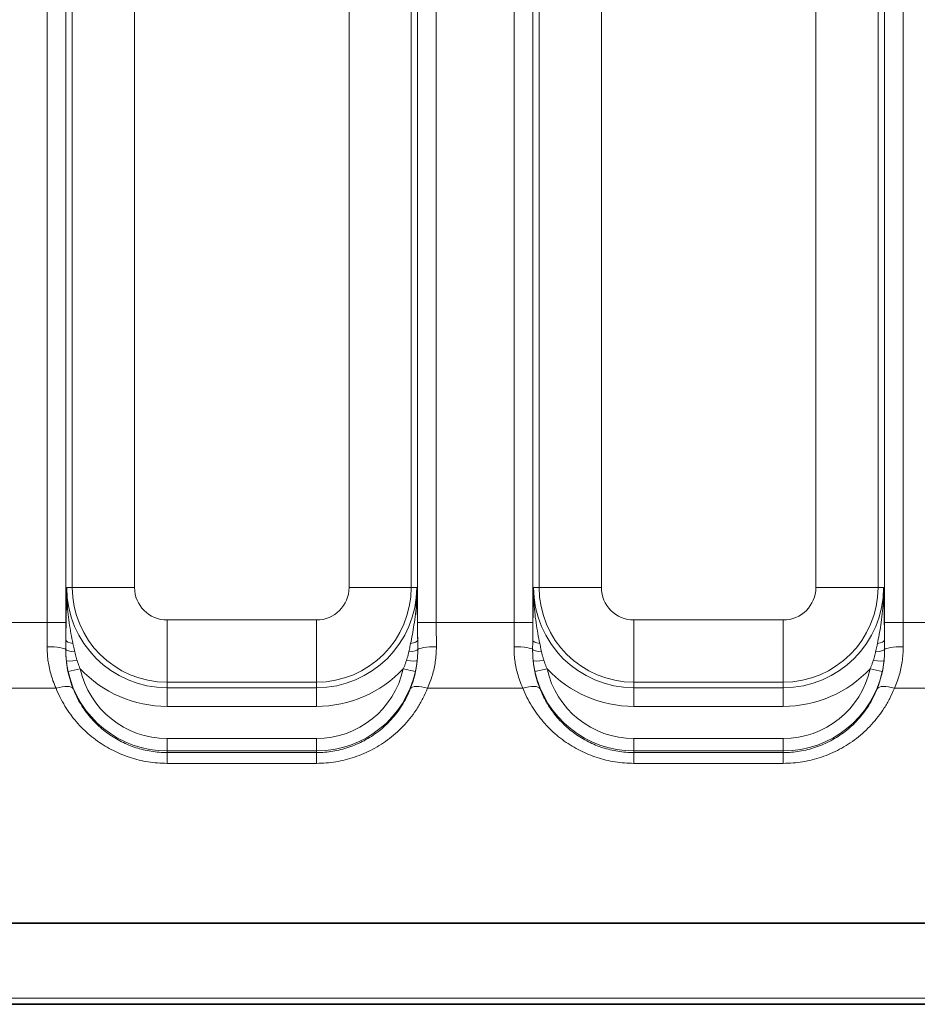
# Model space of a CAD drawing. Header units: millimetres. Extents: x 10 to 830, y 10 to 584.
# Tile 23 of 174: x 259 to 273, y 173 to 189. Entities that reach past the tile are written whole.
import ezdxf

# ---------------------------------------------------------------- set-up
doc = ezdxf.new("R2010")
doc.units = ezdxf.units.MM
doc.header["$LTSCALE"] = 2
for name, color, linetype, lineweight in [('Bemaßung (ISO)', 7, 'Continuous', 25), ('Sichtbar (ISO)', 7, 'Continuous', 35), ('Sichtbar schmal (ISO)', 7, 'Continuous', 18)]:
    doc.layers.add(name, color=color, linetype=linetype, lineweight=lineweight)
doc.styles.add('Notiztext (ISO)', font='isocpeur.ttf')
doc.dimstyles.new('Standard (ISO)', dxfattribs={"dimscale": 2, "dimtxt": 3.5, "dimasz": 2.5, "dimexe": 2, "dimexo": 0, "dimgap": 0.762, "dimtad": 1, "dimtoh": 1, "dimdec": 8, "dimdsep": 46, "dimtxsty": 'Notiztext (ISO)', "dimcen": 0.09, "dimdle": 10, "dimclrd": 256, "dimclre": 256, "dimclrt": 256, "dimadec": 6, "dimazin": 2, "dimtfac": 0.514286, "dimtdec": 3, "dimtmove": 0, "dimatfit": 3, "dimfxl": 1, "dimtolj": 1, "dimlwd": -1, "dimlwe": -1, "dimarcsym": 0})

# ---------------------------------------------------------------- blocks, each defined once
blk = doc.blocks.new('*D26')
at = {"layer": 'Bemaßung (ISO)', "transparency": 16777216}
for p, q in [((213.635, 194.366), (213.635, 132.981)), ((281.135, 194.366), (281.135, 132.981)), ((218.635, 136.981), (276.135, 136.981))]:
    blk.add_line(p, q, dxfattribs=at)
for points in [[(218.635, 137.814), (218.635, 136.147), (213.635, 136.981)], [(276.135, 137.814), (276.135, 136.147), (281.135, 136.981)]]:
    blk.add_solid(points, dxfattribs=at)
at = {"layer": 'Defpoints', "color": 0, "transparency": 16777216}
for p in [(213.635, 194.366), (281.135, 194.366), (281.135, 136.981)]:
    blk.add_point(p, dxfattribs=at)
at = {"layer": 'Bemaßung (ISO)', "transparency": 16777216, "insert": (239.685, 145.505), "char_height": 7, "attachment_point": 1, "style": 'Notiztext (ISO)'}
blk.add_mtext('\\A1;67.5', dxfattribs=at)

msp = doc.modelspace()

# ---------------------------------------------------------------- linework, layer by layer
at = {"layer": 'Sichtbar (ISO)'}
for p, q in [((278.39376924, 174.31845926), (216.37576633, 174.31845943)), ((190.39148969, 173.01642402), (304.37804723, 173.01642402))]:
    msp.add_line(p, q, dxfattribs=at)
at = {"layer": 'Sichtbar schmal (ISO)'}
for p, q in [((259.25978259, 197.17854907), (259.25978259, 179.15429897)), ((259.55959984, 197.17854907), (259.55959984, 179.15429897)), ((265.21049462, 179.15429897), (265.21049462, 197.17854907)), ((265.51031187, 179.15429897), (265.51031187, 197.17854907)), ((266.75978259, 197.17854907), (266.75978259, 179.15429897)), ((267.05959984, 197.17854907), (267.05959984, 179.15429897)), ((272.71049462, 179.15429897), (272.71049462, 197.17854907)), ((273.01031187, 179.15429897), (273.01031187, 197.17854907)), ((259.66240148, 179.71642402), (259.66240148, 196.41642402)), ((260.66179231, 179.71642402), (260.66179231, 196.41642402)), ((264.10830215, 196.41642402), (264.10830215, 179.71642402)), ((265.10769297, 196.41642402), (265.10769297, 179.71642402)), ((267.16240148, 179.71642402), (267.16240148, 196.41642402)), ((268.16179231, 179.71642402), (268.16179231, 196.41642402)), ((271.60830215, 196.41642402), (271.60830215, 179.71642402)), ((272.60769297, 196.41642402), (272.60769297, 179.71642402)), ((259.57356808, 179.71642385), (259.66240148, 179.71642402)), ((260.66179231, 179.71642402), (259.66240148, 179.71642402)), ((264.10830215, 179.71642402), (265.10769297, 179.71642402)), ((265.10769297, 179.71642402), (265.19652638, 179.71642382)), ((267.07356808, 179.71642385), (267.16240148, 179.71642402)), ((268.16179231, 179.71642402), (267.16240148, 179.71642402)), ((271.60830215, 179.71642402), (272.60769297, 179.71642402)), ((272.69652638, 179.71642382), (272.60769297, 179.71642402)), ((259.25978259, 179.15429897), (258.01031187, 179.15429897)), ((259.25978259, 179.15429897), (259.55959984, 179.15429897)), ((263.58504723, 179.1931691), (261.18504723, 179.1931691)), ((261.18504723, 179.1931691), (261.18504723, 178.19377828)), ((263.58504723, 179.1931691), (263.58504723, 178.19377828)), ((265.51031187, 179.15429897), (265.21049462, 179.15429897)), ((266.75978259, 179.15429897), (265.51031187, 179.15429897)), ((266.75978259, 179.15429897), (267.05959984, 179.15429897)), ((271.08504723, 179.1931691), (268.68504723, 179.1931691)), ((268.68504723, 179.1931691), (268.68504723, 178.19377828)), ((271.08504723, 179.1931691), (271.08504723, 178.19377828)), ((273.01031187, 179.15429897), (272.71049462, 179.15429897)), ((274.25978259, 179.15429897), (273.01031187, 179.15429897)), ((259.59458972, 178.3672767), (259.78981901, 178.41013467)), ((265.17550474, 178.3672767), (264.98027545, 178.41013467)), ((267.09458972, 178.3672767), (267.28981901, 178.41013467)), ((272.67550474, 178.3672767), (272.48027545, 178.41013467)), ((263.58504723, 178.19377828), (261.18504723, 178.19377828)), ((261.18504723, 178.10494494), (261.18504723, 178.19377828)), ((263.58504723, 178.19377828), (263.58504723, 178.10494494)), ((271.08504723, 178.19377828), (268.68504723, 178.19377828)), ((268.68504723, 178.10494494), (268.68504723, 178.19377828)), ((271.08504723, 178.10494494), (271.08504723, 178.19377828)), ((259.40079009, 178.09605204), (257.86930437, 178.09605204)), ((261.18504723, 177.80512769), (261.18504723, 178.10494494)), ((261.18504723, 178.10494494), (263.58504723, 178.10494494)), ((263.58504723, 177.80512769), (263.58504723, 178.10494494)), ((266.90079009, 178.09605204), (265.36930437, 178.09605204)), ((268.68504723, 177.80512769), (268.68504723, 178.10494494)), ((268.68504723, 178.10494494), (271.08504723, 178.10494494)), ((271.08504723, 177.80512769), (271.08504723, 178.10494494)), ((274.40079009, 178.09605204), (272.86930437, 178.09605204)), ((261.18504723, 177.80512769), (263.58504723, 177.80512769)), ((268.68504723, 177.80512769), (271.08504723, 177.80512769)), ((261.18504723, 177.28797208), (263.58504723, 177.28797208)), ((261.18504723, 177.08809391), (261.18504723, 177.28797208)), ((263.58504723, 177.08809391), (263.58504723, 177.28797208)), ((268.68504723, 177.28797208), (271.08504723, 177.28797208)), ((268.68504723, 177.08809391), (268.68504723, 177.28797208)), ((271.08504723, 177.08809391), (271.08504723, 177.28797208)), ((261.18504723, 177.08809391), (263.58504723, 177.08809391)), ((261.18504723, 177.08809391), (261.18504723, 177.06209491)), ((263.58504723, 177.08809391), (263.58504723, 177.06209491)), ((268.68504723, 177.08809391), (271.08504723, 177.08809391)), ((268.68504723, 177.08809391), (268.68504723, 177.06209491)), ((271.08504723, 177.08809391), (271.08504723, 177.06209491)), ((261.18504723, 177.06209491), (263.58504723, 177.06209491)), ((261.18504723, 176.88926729), (261.18504723, 177.06209491)), ((263.58504723, 176.88926729), (263.58504723, 177.06209491)), ((268.68504723, 177.06209491), (271.08504723, 177.06209491)), ((268.68504723, 176.88926729), (268.68504723, 177.06209491)), ((271.08504723, 176.88926729), (271.08504723, 177.06209491)), ((261.18504723, 176.88926729), (263.58504723, 176.88926729)), ((268.68504723, 176.88926729), (271.08504723, 176.88926729)), ((304.37804723, 173.11642402), (190.39148969, 173.11642402))]:
    msp.add_line(p, q, dxfattribs=at)
for centre, radius, start, end in [((261.18504723, 179.71642402), 1.61147908, 180.000146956, 270), ((261.18504723, 179.71642402), 1.52264575, 180, 270), ((261.18504723, 179.71642402), 0.52325492, 180, 270), ((263.58504723, 179.71642402), 0.52325492, 270, 0), ((263.58504723, 179.71642402), 1.52264575, 270, 0), ((263.58504723, 179.71642402), 1.61147908, 270, 359.999834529), ((268.68504723, 179.71642402), 1.61147908, 180.000146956, 270), ((268.68504723, 179.71642402), 1.52264575, 180, 270), ((268.68504723, 179.71642402), 0.52325492, 180, 270), ((271.08504723, 179.71642402), 0.52325492, 270, 0), ((271.08504723, 179.71642402), 1.52264575, 270, 0), ((271.08504723, 179.71642402), 1.61147908, 270, 359.99983476), ((261.18504723, 178.71642402), 1.62833011, 192.381530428, 270), ((261.18504723, 178.71642402), 1.42845194, 192.381530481, 270), ((261.18504723, 179.71642402), 1.91129633, 223.114399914, 270), ((263.58504723, 179.71642402), 1.91129633, 270, 316.885600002), ((263.58504723, 178.71642402), 1.42845194, 270, 347.618469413), ((263.58504723, 178.71642402), 1.62833011, 270, 347.618469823), ((268.68504723, 178.71642402), 1.62833011, 192.381530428, 270), ((268.68504723, 178.71642402), 1.42845194, 192.381530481, 270), ((268.68504723, 179.71642402), 1.91129633, 223.114399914, 270), ((271.08504723, 179.71642402), 1.91129633, 270, 316.885600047), ((271.08504723, 178.71642402), 1.42845194, 270, 347.618469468), ((271.08504723, 178.71642402), 1.62833011, 270, 347.61846959)]:
    msp.add_arc(centre, radius, start, end, dxfattribs=at)
for centre, major_axis, ratio, start_param, end_param in [((259.1621468, 179.15429959), (0.00000045, -2.49812135), 0.039083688, 1.4136485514, 1.570796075), ((259.46194011, 179.15429948), (0, -2.79831238), 0.0348995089, 1.4678923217, 1.5707961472), ((265.30815434, 179.15429951), (0, 2.79831318), 0.0348994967, 1.5707965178, 1.673700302), ((265.60794766, 179.15429959), (0.00000045, 2.49812141), 0.0390836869, 1.5707965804, 1.7279441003), ((266.6621468, 179.15429959), (0.00000045, -2.49812135), 0.039083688, 1.4136485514, 1.570796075), ((266.96194011, 179.15429948), (0, -2.79831238), 0.0348995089, 1.4678923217, 1.5707961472), ((272.80815434, 179.15429951), (0, 2.79831317), 0.0348994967, 1.5707965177, 1.6737003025), ((273.10794766, 179.15429959), (0.00000045, 2.49812141), 0.0390836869, 1.5707965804, 1.7279441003), ((259.75896139, 178.86684983), (-0.19998881, 0.00211523), 0.2898513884, 0.0364730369, 1.1273137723), ((265.01113307, 178.86684995), (0.19998881, 0.00211517), 0.289851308, 5.1558716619, 6.2467123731), ((267.25896139, 178.86684983), (-0.19998881, 0.00211523), 0.2898513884, 0.0364730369, 1.1273137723), ((272.51113307, 178.86684995), (0.19998881, 0.00211517), 0.2898513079, 5.1558716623, 6.246712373), ((259.25857956, 178.71642402), (0.29999541, -0.0016587), 0.1563815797, 0.0725990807, 1.5716609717), ((259.75728622, 178.71933858), (-0.19999153, 0.00184048), 0.2050419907, 0.0732633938, 1.2904536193), ((265.01280823, 178.71933868), (0.19999153, 0.00184048), 0.2050420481, 4.9927317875, 6.2099218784), ((265.51151489, 178.71642402), (-0.29999541, -0.0016587), 0.1563815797, 4.7115243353, 6.2105862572), ((266.75857956, 178.71642402), (0.29999541, -0.0016587), 0.1563815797, 0.0725990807, 1.5716609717), ((267.25728622, 178.71933858), (-0.19999153, 0.00184048), 0.2050419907, 0.0732633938, 1.2904536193), ((272.51280823, 178.71933868), (0.19999153, 0.00184048), 0.2050420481, 4.992731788, 6.2099218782), ((273.01151489, 178.71642402), (-0.29999541, -0.0016587), 0.1563815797, 4.7115243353, 6.2105862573), ((259.76532447, 178.56083527), (-0.19887664, -0.02116792), 0.0889091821, 0.0350457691, 1.4350852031), ((261.56978984, 178.78895309), (1.96112064, 0.49125687), 0.9108719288, 3.0085141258, 3.2630447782), ((265.00477003, 178.56083612), (0.19887665, -0.0211679), 0.0889097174, 4.8481005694, 6.2481398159), ((263.11153069, 178.81036947), (2.05064075, -0.5096813), 0.8909041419, 6.1627551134, 6.4117156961), ((267.26532447, 178.56083527), (-0.19887664, -0.02116792), 0.0889091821, 0.0350457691, 1.4350852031), ((269.06978991, 178.7889531), (1.96112071, 0.49125689), 0.9108719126, 3.008514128, 3.2630447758), ((272.50477003, 178.56083611), (0.19887665, -0.0211679), 0.0889097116, 4.8481005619, 6.2481398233), ((270.61154526, 178.81036543), (2.05062657, -0.50967569), 0.8909073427, 6.1627538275, 6.4117152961), ((259.40079009, 177.96906241), (0.27843005, 0.11169919), 0.3978358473, 0.0380485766, 1.4125293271), ((265.36930437, 177.96906241), (-0.27843005, 0.11169919), 0.3978358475, 4.8706559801, 6.2451367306), ((266.90079009, 177.96906241), (0.27843005, 0.11169919), 0.3978358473, 0.0380485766, 1.4125293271), ((272.86930437, 177.96906241), (-0.27843005, 0.11169919), 0.3978358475, 4.8706559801, 6.2451367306)]:
    msp.add_ellipse(centre, major_axis=major_axis, ratio=ratio, start_param=start_param, end_param=end_param, dxfattribs=at)
for points, knots in [([(259.57356805, 179.71641791), (259.57223045, 179.65218548), (259.57096891, 179.59074646), (259.56982225, 179.53364015), (259.56867559, 179.47653385), (259.56764753, 179.42376028), (259.56664168, 179.36980104), (259.56563582, 179.3158418), (259.56465328, 179.2606969), (259.56372026, 179.20430179), (259.56278724, 179.14790667), (259.56190485, 179.09026133), (259.5611243, 179.03376783), (259.56034375, 178.97727433), (259.55966601, 178.92193266), (259.55908323, 178.86684986)], [0, 0, 0, 0, 0.2, 0.2, 0.2, 0.4, 0.4, 0.4, 0.6, 0.6, 0.6, 0.8, 0.8, 0.8, 0.99999997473, 0.99999997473, 0.99999997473, 0.99999997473]), ([(259.57356805, 179.71641791), (259.57276152, 179.64285404), (259.57443118, 179.57307987), (259.57761424, 179.50883915), (259.5807973, 179.44459843), (259.58537184, 179.38589877), (259.59125714, 179.32698115), (259.59714245, 179.26806353), (259.6044323, 179.20892993), (259.61291489, 179.15001482), (259.62139748, 179.0910997), (259.63108974, 179.03239418), (259.64121607, 178.97634947), (259.6513424, 178.92030476), (259.66188428, 178.86692776), (259.67259485, 178.81539814)], [0, 0, 0, 0, 0.2, 0.2, 0.2, 0.4, 0.4, 0.4, 0.6, 0.6, 0.6, 0.8, 0.8, 0.8, 1, 1, 1, 1]), ([(265.09749961, 178.81539814), (265.10695549, 178.86089302), (265.11645411, 178.9087686), (265.12555518, 178.95813768), (265.13465625, 179.00750676), (265.14338246, 179.05837842), (265.15173592, 179.11325105), (265.16008938, 179.16812368), (265.16805524, 179.22699001), (265.17491327, 179.28953718), (265.18177131, 179.35208435), (265.1875398, 179.41831005), (265.19145475, 179.4892988), (265.19536969, 179.56028755), (265.1974082, 179.63603789), (265.19652642, 179.71641714)], [0, 0, 0, 0, 0.2, 0.2, 0.2, 0.4, 0.4, 0.4, 0.6, 0.6, 0.6, 0.8, 0.8, 0.8, 1, 1, 1, 1]), ([(265.21101123, 178.8668499), (265.21049648, 178.91550736), (265.20989518, 178.96523936), (265.20922141, 179.01533599), (265.20854765, 179.06543264), (265.20780202, 179.11589391), (265.20695035, 179.16894177), (265.20609867, 179.22198962), (265.20514316, 179.27762407), (265.20408831, 179.33536893), (265.20303347, 179.39311379), (265.20188264, 179.45296906), (265.20061986, 179.51626129), (265.19935708, 179.57955351), (265.19798747, 179.64628269), (265.19652642, 179.71641714)], [0.00000006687, 0.00000006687, 0.00000006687, 0.00000006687, 0.2, 0.2, 0.2, 0.4, 0.4, 0.4, 0.6, 0.6, 0.6, 0.8, 0.8, 0.8, 1, 1, 1, 1]), ([(267.07356805, 179.71641791), (267.07223045, 179.65218548), (267.07096891, 179.59074646), (267.06982225, 179.53364015), (267.06867559, 179.47653385), (267.06764753, 179.42376028), (267.06664168, 179.36980104), (267.06563582, 179.3158418), (267.06465328, 179.2606969), (267.06372026, 179.20430179), (267.06278724, 179.14790667), (267.06190485, 179.09026133), (267.0611243, 179.03376783), (267.06034375, 178.97727433), (267.05966601, 178.92193266), (267.05908323, 178.86684986)], [0, 0, 0, 0, 0.2, 0.2, 0.2, 0.4, 0.4, 0.4, 0.6, 0.6, 0.6, 0.8, 0.8, 0.8, 0.99999997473, 0.99999997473, 0.99999997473, 0.99999997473]), ([(267.07356805, 179.71641791), (267.07276152, 179.64285404), (267.07443118, 179.57307987), (267.07761424, 179.50883915), (267.0807973, 179.44459843), (267.08537184, 179.38589877), (267.09125714, 179.32698115), (267.09714245, 179.26806353), (267.1044323, 179.20892993), (267.11291489, 179.15001482), (267.12139748, 179.0910997), (267.13108974, 179.03239418), (267.14121607, 178.97634947), (267.1513424, 178.92030476), (267.16188428, 178.86692776), (267.17259485, 178.81539814)], [0, 0, 0, 0, 0.2, 0.2, 0.2, 0.4, 0.4, 0.4, 0.6, 0.6, 0.6, 0.8, 0.8, 0.8, 1, 1, 1, 1]), ([(272.59749961, 178.81539814), (272.60695837, 178.86090685), (272.61645994, 178.90879726), (272.62556609, 178.9581976), (272.63467225, 179.00759794), (272.64340522, 179.0585171), (272.65175947, 179.11340652), (272.66011372, 179.16829594), (272.66807488, 179.22714849), (272.67492868, 179.28967824), (272.68178248, 179.35220799), (272.68754704, 179.41841266), (272.6914591, 179.4893778), (272.69537116, 179.56034295), (272.69740787, 179.63606716), (272.69652642, 179.71641715)], [0, 0, 0, 0, 0.2, 0.2, 0.2, 0.4, 0.4, 0.4, 0.6, 0.6, 0.6, 0.8, 0.8, 0.8, 1, 1, 1, 1]), ([(272.71101123, 178.8668499), (272.71049632, 178.91552271), (272.70989484, 178.96527006), (272.70922059, 179.01539685), (272.70854635, 179.06552366), (272.70779994, 179.11602992), (272.70694794, 179.16909214), (272.70609593, 179.22215436), (272.70514055, 179.27777254), (272.70408594, 179.33549923), (272.70303132, 179.39322592), (272.70188083, 179.45306112), (272.70061846, 179.51633166), (272.69935608, 179.57960221), (272.69798693, 179.64630809), (272.69652642, 179.71641715)], [0.00000006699, 0.00000006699, 0.00000006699, 0.00000006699, 0.2, 0.2, 0.2, 0.4, 0.4, 0.4, 0.6, 0.6, 0.6, 0.8, 0.8, 0.8, 1, 1, 1, 1]), ([(259.55908323, 178.86684984), (259.5589611, 178.85109957), (259.5588222, 178.83511875), (259.55868049, 178.81929055), (259.55853878, 178.80346235), (259.55839446, 178.78778676), (259.5582463, 178.77106974), (259.55809813, 178.75435271), (259.55794579, 178.73659424), (259.55780356, 178.71817263)], [0, 0, 0, 0, 0.3333333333, 0.3333333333, 0.3333333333, 0.6666666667, 0.6666666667, 0.6666666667, 1, 1, 1, 1]), ([(265.2122909, 178.71817263), (265.2121658, 178.7343741), (265.21202805, 178.75065648), (265.21188726, 178.76664774), (265.21174648, 178.78263901), (265.21160232, 178.79833916), (265.21145328, 178.8149081), (265.21130423, 178.83147703), (265.21115029, 178.84891475), (265.21101123, 178.86684985)], [0, 0, 0, 0, 0.3333333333, 0.3333333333, 0.3333333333, 0.6666666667, 0.6666666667, 0.6666666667, 1, 1, 1, 1]), ([(267.05908323, 178.86684984), (267.0589611, 178.85109957), (267.0588222, 178.83511875), (267.05868049, 178.81929055), (267.05853878, 178.80346235), (267.05839446, 178.78778676), (267.0582463, 178.77106974), (267.05809813, 178.75435271), (267.05794579, 178.73659424), (267.05780356, 178.71817263)], [0, 0, 0, 0, 0.3333333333, 0.3333333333, 0.3333333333, 0.6666666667, 0.6666666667, 0.6666666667, 1, 1, 1, 1]), ([(272.7122909, 178.71817263), (272.7121658, 178.7343741), (272.71202805, 178.75065648), (272.71188726, 178.76664774), (272.71174648, 178.78263901), (272.71160232, 178.79833916), (272.71145328, 178.8149081), (272.71130423, 178.83147703), (272.71115029, 178.84891475), (272.71101123, 178.86684985)], [0, 0, 0, 0, 0.3333333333, 0.3333333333, 0.3333333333, 0.6666666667, 0.6666666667, 0.6666666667, 1, 1, 1, 1]), ([(259.25857956, 178.76333919), (259.2583476, 178.72586459), (259.25948239, 178.68909834), (259.26172438, 178.65360401), (259.26396638, 178.61810968), (259.26731558, 178.58388121), (259.27183459, 178.54931374), (259.2763536, 178.51474628), (259.28204242, 178.47984332), (259.28920198, 178.44396529), (259.29636153, 178.40808726), (259.30499182, 178.37123645), (259.31537087, 178.33341326), (259.32574992, 178.29559007), (259.33787772, 178.25679519), (259.35202853, 178.21716909), (259.36617934, 178.177543), (259.38235315, 178.13708635), (259.40079009, 178.09605204)], [0, 0, 0, 0, 0.16666666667, 0.16666666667, 0.16666666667, 0.33333333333, 0.33333333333, 0.33333333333, 0.5, 0.5, 0.5, 0.66666666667, 0.66666666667, 0.66666666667, 0.83333333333, 0.83333333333, 0.83333333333, 0.99999999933, 0.99999999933, 0.99999999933, 0.99999999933]), ([(259.55780356, 178.71817259), (259.55766085, 178.69902578), (259.55787861, 178.6796429), (259.55845049, 178.66040357), (259.55890664, 178.64505755), (259.55957941, 178.6298028), (259.56050686, 178.61405899), (259.56074216, 178.61006477), (259.56099415, 178.60603911), (259.56126407, 178.60197259), (259.56259789, 178.58187725), (259.56437582, 178.56078447), (259.56663587, 178.53906113)], [0.00000007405, 0.00000007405, 0.00000007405, 0.00000007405, 0.33333333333, 0.33333333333, 0.33333333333, 0.59921277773, 0.59921277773, 0.59921277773, 0.66666666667, 0.66666666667, 0.66666666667, 1, 1, 1, 1]), ([(259.67259486, 178.81539806), (259.67563674, 178.80075906), (259.67872748, 178.78601802), (259.68179707, 178.77153017), (259.68486668, 178.7570423), (259.68791433, 178.74280963), (259.69118168, 178.72775277), (259.69444902, 178.71269592), (259.69793726, 178.69681317), (259.70158892, 178.68044198)], [0.00000060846, 0.00000060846, 0.00000060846, 0.00000060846, 0.33333333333, 0.33333333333, 0.33333333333, 0.66666666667, 0.66666666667, 0.66666666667, 0.99999970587, 0.99999970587, 0.99999970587, 0.99999970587]), ([(259.70158893, 178.68044194), (259.70491867, 178.66551442), (259.70855866, 178.65037709), (259.71243018, 178.63535597), (259.71630169, 178.62033484), (259.72039593, 178.60543144), (259.7249943, 178.58971585), (259.72959267, 178.57400029), (259.73470421, 178.55747223), (259.74028219, 178.54045184)], [0, 0, 0, 0, 0.33333333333, 0.33333333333, 0.33333333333, 0.66666666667, 0.66666666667, 0.66666666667, 0.99999919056, 0.99999919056, 0.99999919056, 0.99999919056]), ([(265.02981239, 178.54045232), (265.03465034, 178.55521497), (265.03934407, 178.57023772), (265.04376974, 178.58519192), (265.04819545, 178.60014625), (265.05236233, 178.61503234), (265.05648306, 178.63080692), (265.06060378, 178.64658149), (265.06466919, 178.66324314), (265.06850555, 178.68044202)], [0.00000272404, 0.00000272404, 0.00000272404, 0.00000272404, 0.33333333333, 0.33333333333, 0.33333333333, 0.66666666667, 0.66666666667, 0.66666666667, 1, 1, 1, 1]), ([(265.06850556, 178.68044207), (265.07171105, 178.69481305), (265.07491829, 178.70938133), (265.07804792, 178.7237706), (265.08117756, 178.73815987), (265.08423082, 178.75237195), (265.08744748, 178.7675237), (265.09066415, 178.78267543), (265.09404337, 178.79876466), (265.09749961, 178.81539812)], [0.00000038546, 0.00000038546, 0.00000038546, 0.00000038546, 0.33333333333, 0.33333333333, 0.33333333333, 0.66666666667, 0.66666666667, 0.66666666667, 0.99999982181, 0.99999982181, 0.99999982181, 0.99999982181]), ([(265.20345855, 178.53906167), (265.20541822, 178.55789738), (265.20709928, 178.57706813), (265.20843618, 178.59618791), (265.20857562, 178.5981821), (265.20871138, 178.60017573), (265.20884351, 178.60217014), (265.20997826, 178.6192977), (265.21085475, 178.6364818), (265.21145969, 178.65457596), (265.21213508, 178.67477709), (265.21245529, 178.69611287), (265.2122909, 178.7181726)], [0.00000010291, 0.00000010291, 0.00000010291, 0.00000010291, 0.33333333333, 0.33333333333, 0.33333333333, 0.36809986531, 0.36809986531, 0.36809986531, 0.66666666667, 0.66666666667, 0.66666666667, 1, 1, 1, 1]), ([(265.36930437, 178.09605204), (265.38576985, 178.13269835), (265.40044735, 178.16893426), (265.41345375, 178.20442043), (265.42646016, 178.23990661), (265.43779546, 178.27463894), (265.44781794, 178.30900141), (265.45784043, 178.34336388), (265.4665501, 178.3773493), (265.47434087, 178.41275596), (265.48213163, 178.44816262), (265.48900348, 178.48499846), (265.49463452, 178.5232234), (265.50026556, 178.56144834), (265.50465578, 178.60106653), (265.50753215, 178.6411933), (265.51040851, 178.68132007), (265.51177103, 178.72195165), (265.51151489, 178.76333919)], [0.00000000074, 0.00000000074, 0.00000000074, 0.00000000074, 0.16666666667, 0.16666666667, 0.16666666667, 0.33333333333, 0.33333333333, 0.33333333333, 0.5, 0.5, 0.5, 0.66666666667, 0.66666666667, 0.66666666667, 0.83333333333, 0.83333333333, 0.83333333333, 1, 1, 1, 1]), ([(266.75857956, 178.76333919), (266.7583476, 178.72586459), (266.75948239, 178.68909834), (266.76172438, 178.65360401), (266.76396638, 178.61810968), (266.76731558, 178.58388121), (266.77183459, 178.54931374), (266.7763536, 178.51474628), (266.78204242, 178.47984332), (266.78920198, 178.44396529), (266.79636153, 178.40808726), (266.80499182, 178.37123645), (266.81537087, 178.33341326), (266.82574992, 178.29559007), (266.83787772, 178.25679519), (266.85202853, 178.21716909), (266.86617934, 178.177543), (266.88235315, 178.13708635), (266.90079009, 178.09605204)], [0, 0, 0, 0, 0.16666666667, 0.16666666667, 0.16666666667, 0.33333333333, 0.33333333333, 0.33333333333, 0.5, 0.5, 0.5, 0.66666666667, 0.66666666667, 0.66666666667, 0.83333333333, 0.83333333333, 0.83333333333, 0.99999999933, 0.99999999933, 0.99999999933, 0.99999999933]), ([(267.05780356, 178.71817259), (267.05766085, 178.69902578), (267.05787861, 178.6796429), (267.05845049, 178.66040357), (267.05890664, 178.64505755), (267.05957941, 178.6298028), (267.06050686, 178.61405899), (267.06074216, 178.61006477), (267.06099415, 178.60603911), (267.06126407, 178.60197259), (267.06259789, 178.58187725), (267.06437582, 178.56078447), (267.06663587, 178.53906113)], [0.00000007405, 0.00000007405, 0.00000007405, 0.00000007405, 0.33333333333, 0.33333333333, 0.33333333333, 0.59921277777, 0.59921277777, 0.59921277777, 0.66666666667, 0.66666666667, 0.66666666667, 1, 1, 1, 1]), ([(267.17259486, 178.81539806), (267.17563674, 178.80075906), (267.17872748, 178.78601802), (267.18179707, 178.77153017), (267.18486668, 178.7570423), (267.18791433, 178.74280963), (267.19118168, 178.72775277), (267.19444902, 178.71269592), (267.19793726, 178.69681317), (267.20158892, 178.68044198)], [0.00000060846, 0.00000060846, 0.00000060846, 0.00000060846, 0.33333333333, 0.33333333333, 0.33333333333, 0.66666666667, 0.66666666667, 0.66666666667, 0.99999970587, 0.99999970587, 0.99999970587, 0.99999970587]), ([(267.20158893, 178.68044194), (267.20491867, 178.66551442), (267.20855866, 178.65037709), (267.21243018, 178.63535597), (267.21630169, 178.62033484), (267.22039593, 178.60543144), (267.2249943, 178.58971585), (267.22959267, 178.57400029), (267.23470421, 178.55747223), (267.24028219, 178.54045184)], [0, 0, 0, 0, 0.33333333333, 0.33333333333, 0.33333333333, 0.66666666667, 0.66666666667, 0.66666666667, 0.99999919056, 0.99999919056, 0.99999919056, 0.99999919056]), ([(272.52981239, 178.54045231), (272.53465034, 178.55521496), (272.53934407, 178.57023772), (272.54376974, 178.58519192), (272.54819545, 178.60014625), (272.55236233, 178.61503234), (272.55648306, 178.63080692), (272.56060378, 178.64658149), (272.56466919, 178.66324315), (272.56850555, 178.68044202)], [0.00000272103, 0.00000272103, 0.00000272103, 0.00000272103, 0.33333333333, 0.33333333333, 0.33333333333, 0.66666666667, 0.66666666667, 0.66666666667, 1, 1, 1, 1]), ([(272.56850556, 178.68044207), (272.57171105, 178.69481305), (272.57491829, 178.70938133), (272.57804792, 178.7237706), (272.58117756, 178.73815987), (272.58423082, 178.75237195), (272.58744748, 178.7675237), (272.59066415, 178.78267543), (272.59404337, 178.79876466), (272.59749961, 178.81539812)], [0.00000038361, 0.00000038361, 0.00000038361, 0.00000038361, 0.33333333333, 0.33333333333, 0.33333333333, 0.66666666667, 0.66666666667, 0.66666666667, 0.99999981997, 0.99999981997, 0.99999981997, 0.99999981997]), ([(272.70345855, 178.53906167), (272.70541822, 178.55789738), (272.70709928, 178.57706813), (272.70843618, 178.59618791), (272.70857562, 178.5981821), (272.70871138, 178.60017573), (272.70884351, 178.60217014), (272.70997826, 178.6192977), (272.71085475, 178.6364818), (272.71145969, 178.65457596), (272.71213508, 178.67477709), (272.71245529, 178.69611287), (272.7122909, 178.7181726)], [0.00000005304, 0.00000005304, 0.00000005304, 0.00000005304, 0.33333333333, 0.33333333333, 0.33333333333, 0.36809986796, 0.36809986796, 0.36809986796, 0.66666666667, 0.66666666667, 0.66666666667, 1, 1, 1, 1]), ([(272.86930437, 178.09605204), (272.88576985, 178.13269835), (272.90044735, 178.16893426), (272.91345375, 178.20442043), (272.92646016, 178.23990661), (272.93779546, 178.27463894), (272.94781794, 178.30900141), (272.95784043, 178.34336388), (272.9665501, 178.3773493), (272.97434087, 178.41275596), (272.98213163, 178.44816262), (272.98900348, 178.48499846), (272.99463452, 178.5232234), (273.00026556, 178.56144834), (273.00465578, 178.60106653), (273.00753215, 178.6411933), (273.01040851, 178.68132007), (273.01177103, 178.72195165), (273.01151489, 178.76333919)], [0.00000000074, 0.00000000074, 0.00000000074, 0.00000000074, 0.16666666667, 0.16666666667, 0.16666666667, 0.33333333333, 0.33333333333, 0.33333333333, 0.5, 0.5, 0.5, 0.66666666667, 0.66666666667, 0.66666666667, 0.83333333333, 0.83333333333, 0.83333333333, 1, 1, 1, 1]), ([(259.56663589, 178.53906083), (259.5686891, 178.5198404), (259.57109541, 178.50064933), (259.57385237, 178.48150545), (259.57660933, 178.46236157), (259.5797169, 178.44326487), (259.58317377, 178.42422301), (259.58663064, 178.40518115), (259.59043685, 178.38619412), (259.59458972, 178.3672767)], [0, 0, 0, 0, 0.3333333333, 0.3333333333, 0.3333333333, 0.6666666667, 0.6666666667, 0.6666666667, 1, 1, 1, 1]), ([(259.74028223, 178.54045171), (259.74510471, 178.52573438), (259.75015831, 178.51108484), (259.75543774, 178.49651862), (259.76071717, 178.4819524), (259.76622241, 178.46746949), (259.77195352, 178.4530698), (259.77768464, 178.43867011), (259.78364165, 178.42435365), (259.78981901, 178.41013467)], [0, 0, 0, 0, 0.33333333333, 0.33333333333, 0.33333333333, 0.66666666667, 0.66666666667, 0.66666666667, 0.99999998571, 0.99999998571, 0.99999998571, 0.99999998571]), ([(264.98027545, 178.41013467), (264.98644516, 178.42433604), (264.99239768, 178.43864068), (264.99812696, 178.45303469), (265.00385623, 178.4674287), (265.00936227, 178.48191207), (265.01464425, 178.49648424), (265.01992623, 178.5110564), (265.02498414, 178.52571735), (265.02981228, 178.54045196)], [0.00000005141, 0.00000005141, 0.00000005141, 0.00000005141, 0.33333333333, 0.33333333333, 0.33333333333, 0.66666666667, 0.66666666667, 0.66666666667, 1, 1, 1, 1]), ([(265.17550474, 178.36727671), (265.1796525, 178.38617083), (265.18345615, 178.40514217), (265.18691225, 178.42417657), (265.19036836, 178.44321098), (265.19347693, 178.46230846), (265.19623558, 178.48146026), (265.19899423, 178.50061206), (265.20140295, 178.51981819), (265.20345861, 178.53906164)], [0, 0, 0, 0, 0.3333333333, 0.3333333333, 0.3333333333, 0.6666666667, 0.6666666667, 0.6666666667, 1, 1, 1, 1]), ([(267.06663589, 178.53906083), (267.0686891, 178.5198404), (267.07109541, 178.50064933), (267.07385237, 178.48150545), (267.07660933, 178.46236157), (267.0797169, 178.44326487), (267.08317377, 178.42422301), (267.08663064, 178.40518115), (267.09043685, 178.38619412), (267.09458972, 178.3672767)], [0, 0, 0, 0, 0.3333333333, 0.3333333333, 0.3333333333, 0.6666666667, 0.6666666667, 0.6666666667, 1, 1, 1, 1]), ([(267.24028223, 178.54045171), (267.24510471, 178.52573438), (267.25015831, 178.51108484), (267.25543774, 178.49651862), (267.26071717, 178.4819524), (267.26622241, 178.46746949), (267.27195352, 178.4530698), (267.27768464, 178.43867011), (267.28364165, 178.42435365), (267.28981901, 178.41013467)], [0, 0, 0, 0, 0.33333333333, 0.33333333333, 0.33333333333, 0.66666666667, 0.66666666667, 0.66666666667, 0.99999998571, 0.99999998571, 0.99999998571, 0.99999998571]), ([(272.48027545, 178.41013467), (272.48644256, 178.42433005), (272.49239355, 178.43863066), (272.4981222, 178.45302274), (272.50385084, 178.46741482), (272.50935716, 178.48189836), (272.51464001, 178.49647253), (272.51992286, 178.51104671), (272.52498223, 178.52571153), (272.52981227, 178.54045195)], [0.00000000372, 0.00000000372, 0.00000000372, 0.00000000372, 0.33333333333, 0.33333333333, 0.33333333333, 0.66666666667, 0.66666666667, 0.66666666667, 1, 1, 1, 1]), ([(259.67732823, 178.08489437), (259.69425414, 178.04236253), (259.71286023, 178.00085548), (259.73295644, 177.96056571), (259.75305265, 177.92027594), (259.77462745, 177.88119899), (259.7977341, 177.84311523), (259.82084075, 177.80503147), (259.84549338, 177.76794877), (259.87144608, 177.73216254), (259.89739877, 177.69637631), (259.92464423, 177.66188104), (259.95310885, 177.62867731), (259.98157347, 177.59547359), (260.01125963, 177.56356337), (260.04202059, 177.53303466), (260.07278154, 177.50250595), (260.10461665, 177.47335783), (260.13739976, 177.44563992), (260.17018288, 177.417922), (260.20391423, 177.39163457), (260.23844981, 177.36682871), (260.2729854, 177.34202284), (260.30832454, 177.31869765), (260.34435329, 177.29687273), (260.38038205, 177.27504782), (260.4170998, 177.25472221), (260.4544317, 177.23589589), (260.49176361, 177.21706957), (260.52970822, 177.19974148), (260.56825078, 177.18390105), (260.60679334, 177.16806061), (260.64593839, 177.15371698), (260.68527966, 177.14098004), (260.72462093, 177.12824311), (260.76414768, 177.11708465), (260.80461187, 177.10732524), (260.84507606, 177.09756584), (260.88648406, 177.08923185), (260.9285509, 177.08249703), (260.97061774, 177.07576221), (261.01334593, 177.07063286), (261.05618711, 177.06721992), (261.0990283, 177.06380698), (261.14198108, 177.06209508), (261.18504723, 177.06209491)], [0, 0, 0, 0, 0.0666666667, 0.0666666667, 0.0666666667, 0.1333333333, 0.1333333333, 0.1333333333, 0.2, 0.2, 0.2, 0.2666666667, 0.2666666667, 0.2666666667, 0.3333333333, 0.3333333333, 0.3333333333, 0.4, 0.4, 0.4, 0.4666666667, 0.4666666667, 0.4666666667, 0.5333333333, 0.5333333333, 0.5333333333, 0.6, 0.6, 0.6, 0.6666666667, 0.6666666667, 0.6666666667, 0.7333333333, 0.7333333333, 0.7333333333, 0.8, 0.8, 0.8, 0.8666666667, 0.8666666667, 0.8666666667, 0.9333333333, 0.9333333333, 0.9333333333, 1, 1, 1, 1]), ([(263.58504723, 177.06209491), (263.62955282, 177.06209509), (263.67386356, 177.06393638), (263.71750199, 177.06751024), (263.76114043, 177.0710841), (263.80410849, 177.07635587), (263.84725741, 177.0834221), (263.89040634, 177.09048833), (263.9337287, 177.09938659), (263.97663639, 177.11005725), (264.01954408, 177.12072791), (264.06204165, 177.13315718), (264.1040879, 177.1473533), (264.14613416, 177.16154943), (264.1877275, 177.17751423), (264.22874874, 177.19524277), (264.26976997, 177.2129713), (264.31021955, 177.23246281), (264.350007, 177.2537324), (264.38979445, 177.275002), (264.42891837, 177.29805178), (264.46720796, 177.3228545), (264.50549756, 177.34765722), (264.54295232, 177.3742137), (264.57938268, 177.4024638), (264.61581304, 177.43071389), (264.65121965, 177.46065684), (264.68545051, 177.49224396), (264.71968136, 177.52383107), (264.75273529, 177.55706329), (264.78443121, 177.59184659), (264.81612713, 177.62662989), (264.84646445, 177.66296654), (264.87523923, 177.70069095), (264.90401401, 177.73841536), (264.93124596, 177.77751336), (264.95714445, 177.81853289), (264.98304294, 177.85955243), (265.00757747, 177.90251048), (265.03028005, 177.94697661), (265.05298263, 177.99144274), (265.07386924, 178.03740975), (265.09276623, 178.08489437)], [0, 0, 0, 0, 0.0714285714, 0.0714285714, 0.0714285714, 0.1428571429, 0.1428571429, 0.1428571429, 0.2142857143, 0.2142857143, 0.2142857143, 0.2857142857, 0.2857142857, 0.2857142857, 0.3571428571, 0.3571428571, 0.3571428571, 0.4285714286, 0.4285714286, 0.4285714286, 0.5, 0.5, 0.5, 0.5714285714, 0.5714285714, 0.5714285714, 0.6428571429, 0.6428571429, 0.6428571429, 0.7142857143, 0.7142857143, 0.7142857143, 0.7857142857, 0.7857142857, 0.7857142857, 0.8571428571, 0.8571428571, 0.8571428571, 0.9285714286, 0.9285714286, 0.9285714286, 1, 1, 1, 1]), ([(267.17732823, 178.08489437), (267.19425414, 178.04236253), (267.21286023, 178.00085548), (267.23295644, 177.96056571), (267.25305265, 177.92027594), (267.27462745, 177.88119899), (267.2977341, 177.84311523), (267.32084075, 177.80503147), (267.34549338, 177.76794877), (267.37144608, 177.73216254), (267.39739877, 177.69637631), (267.42464423, 177.66188104), (267.45310885, 177.62867731), (267.48157347, 177.59547359), (267.51125963, 177.56356337), (267.54202059, 177.53303466), (267.57278154, 177.50250595), (267.60461665, 177.47335783), (267.63739976, 177.44563992), (267.67018288, 177.417922), (267.70391423, 177.39163457), (267.73844981, 177.36682871), (267.7729854, 177.34202284), (267.80832454, 177.31869765), (267.84435329, 177.29687273), (267.88038205, 177.27504782), (267.9170998, 177.25472221), (267.9544317, 177.23589589), (267.99176361, 177.21706957), (268.02970822, 177.19974148), (268.06825078, 177.18390105), (268.10679334, 177.16806061), (268.14593839, 177.15371698), (268.18527966, 177.14098004), (268.22462093, 177.12824311), (268.26414768, 177.11708465), (268.30461187, 177.10732524), (268.34507606, 177.09756584), (268.38648406, 177.08923185), (268.4285509, 177.08249703), (268.47061774, 177.07576221), (268.51334593, 177.07063286), (268.55618711, 177.06721992), (268.5990283, 177.06380698), (268.64198108, 177.06209508), (268.68504723, 177.06209491)], [0, 0, 0, 0, 0.0666666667, 0.0666666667, 0.0666666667, 0.1333333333, 0.1333333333, 0.1333333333, 0.2, 0.2, 0.2, 0.2666666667, 0.2666666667, 0.2666666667, 0.3333333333, 0.3333333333, 0.3333333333, 0.4, 0.4, 0.4, 0.4666666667, 0.4666666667, 0.4666666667, 0.5333333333, 0.5333333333, 0.5333333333, 0.6, 0.6, 0.6, 0.6666666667, 0.6666666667, 0.6666666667, 0.7333333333, 0.7333333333, 0.7333333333, 0.8, 0.8, 0.8, 0.8666666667, 0.8666666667, 0.8666666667, 0.9333333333, 0.9333333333, 0.9333333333, 1, 1, 1, 1]), ([(271.08504723, 177.06209491), (271.12955282, 177.06209509), (271.17386356, 177.06393638), (271.21750199, 177.06751024), (271.26114043, 177.0710841), (271.30410849, 177.07635587), (271.34725741, 177.0834221), (271.39040634, 177.09048833), (271.4337287, 177.09938659), (271.47663639, 177.11005725), (271.51954408, 177.12072791), (271.56204165, 177.13315718), (271.6040879, 177.1473533), (271.64613416, 177.16154943), (271.6877275, 177.17751423), (271.72874874, 177.19524277), (271.76976997, 177.2129713), (271.81021955, 177.23246281), (271.850007, 177.2537324), (271.88979445, 177.275002), (271.92891837, 177.29805178), (271.96720796, 177.3228545), (272.00549756, 177.34765722), (272.04295232, 177.3742137), (272.07938268, 177.4024638), (272.11581304, 177.43071389), (272.15121965, 177.46065684), (272.18545051, 177.49224396), (272.21968136, 177.52383107), (272.25273529, 177.55706329), (272.28443121, 177.59184659), (272.31612713, 177.62662989), (272.34646445, 177.66296654), (272.37523923, 177.70069095), (272.40401401, 177.73841536), (272.43124596, 177.77751336), (272.45714445, 177.81853289), (272.48304294, 177.85955243), (272.50757747, 177.90251048), (272.53028005, 177.94697661), (272.55298263, 177.99144274), (272.57386924, 178.03740975), (272.59276623, 178.08489437)], [0, 0, 0, 0, 0.0714285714, 0.0714285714, 0.0714285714, 0.1428571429, 0.1428571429, 0.1428571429, 0.2142857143, 0.2142857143, 0.2142857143, 0.2857142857, 0.2857142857, 0.2857142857, 0.3571428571, 0.3571428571, 0.3571428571, 0.4285714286, 0.4285714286, 0.4285714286, 0.5, 0.5, 0.5, 0.5714285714, 0.5714285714, 0.5714285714, 0.6428571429, 0.6428571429, 0.6428571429, 0.7142857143, 0.7142857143, 0.7142857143, 0.7857142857, 0.7857142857, 0.7857142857, 0.8571428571, 0.8571428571, 0.8571428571, 0.9285714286, 0.9285714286, 0.9285714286, 1, 1, 1, 1])]:
    msp.add_open_spline(points, degree=3, knots=knots, dxfattribs=at)
for points in [[(272.67550474, 178.3672767), (272.67965076, 178.38616289), (272.68725632, 178.4240949), (272.69658304, 178.48138815), (272.70140213, 178.51981057), (272.70345861, 178.53906165)], [(259.40079009, 178.09605204), (259.42099568, 178.04568651), (259.46525095, 177.94772034), (259.54219731, 177.8091836), (259.62998326, 177.67783795), (259.7269305, 177.55569316), (259.83246568, 177.44274027), (259.94557096, 177.33959999), (260.06534476, 177.24660916), (260.19076864, 177.164119), (260.3210362, 177.09225817), (260.45560469, 177.03098983), (260.59440191, 176.98031206), (260.73452736, 176.94088392), (260.88126237, 176.91140145), (261.03275054, 176.89329072), (261.13406932, 176.88926748), (261.18504723, 176.88926729)], [(263.58504723, 176.88926729), (263.63773097, 176.88926749), (263.74224624, 176.89363371), (263.89459189, 176.91225312), (264.04812411, 176.94367239), (264.19877628, 176.98761536), (264.34625742, 177.04403787), (264.48972615, 177.11294506), (264.62854683, 177.19444597), (264.76150404, 177.28837429), (264.88725933, 177.3943136), (265.00474397, 177.51192026), (265.11263351, 177.64058755), (265.20959447, 177.77904704), (265.29710251, 177.93132982), (265.34673722, 178.03980015), (265.36930437, 178.09605204)], [(266.90079009, 178.09605204), (266.92099568, 178.04568651), (266.96525095, 177.94772034), (267.04219731, 177.8091836), (267.12998326, 177.67783795), (267.2269305, 177.55569316), (267.33246568, 177.44274027), (267.44557096, 177.33959999), (267.56534476, 177.24660916), (267.69076864, 177.164119), (267.8210362, 177.09225817), (267.95560469, 177.03098983), (268.09440191, 176.98031206), (268.23452736, 176.94088392), (268.38126237, 176.91140145), (268.53275054, 176.89329072), (268.63406932, 176.88926748), (268.68504723, 176.88926729)], [(271.08504723, 176.88926729), (271.13773097, 176.88926749), (271.24224624, 176.89363371), (271.39459189, 176.91225312), (271.54812411, 176.94367239), (271.69877628, 176.98761536), (271.84625742, 177.04403787), (271.98972615, 177.11294506), (272.12854683, 177.19444597), (272.26150404, 177.28837429), (272.38725933, 177.3943136), (272.50474397, 177.51192026), (272.61263351, 177.64058755), (272.70959447, 177.77904704), (272.79710251, 177.93132982), (272.84673722, 178.03980015), (272.86930437, 178.09605204)]]:
    msp.add_open_spline(points, degree=3, dxfattribs=at)

# ---------------------------------------------------------------- dimensions: what is measured, and where the dimension line sits
at = {"layer": 'Bemaßung (ISO)'}
dim = msp.add_linear_dim(base=(281.1350472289, 136.9806464), p1=(213.6350472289, 194.3664240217), p2=(281.1350472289, 194.3664240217), angle=180, dimstyle='Standard (ISO)', override={"dimgap": 0.762, "dimtoh": 0, "dimdec": 8, "dimtol": 0, "dimlim": 0, "dimtp": 0, "dimtm": 0, "dimtdec": 3, "dimtofl": 0, "dimatfit": 1}, dxfattribs=at)
dim.commit()
dim.dimension.update_dxf_attribs({"geometry": '*D26', "text_midpoint": (247.3850472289, 136.9806464), "dimtype": 160})

doc.saveas('drawing.dxf')
